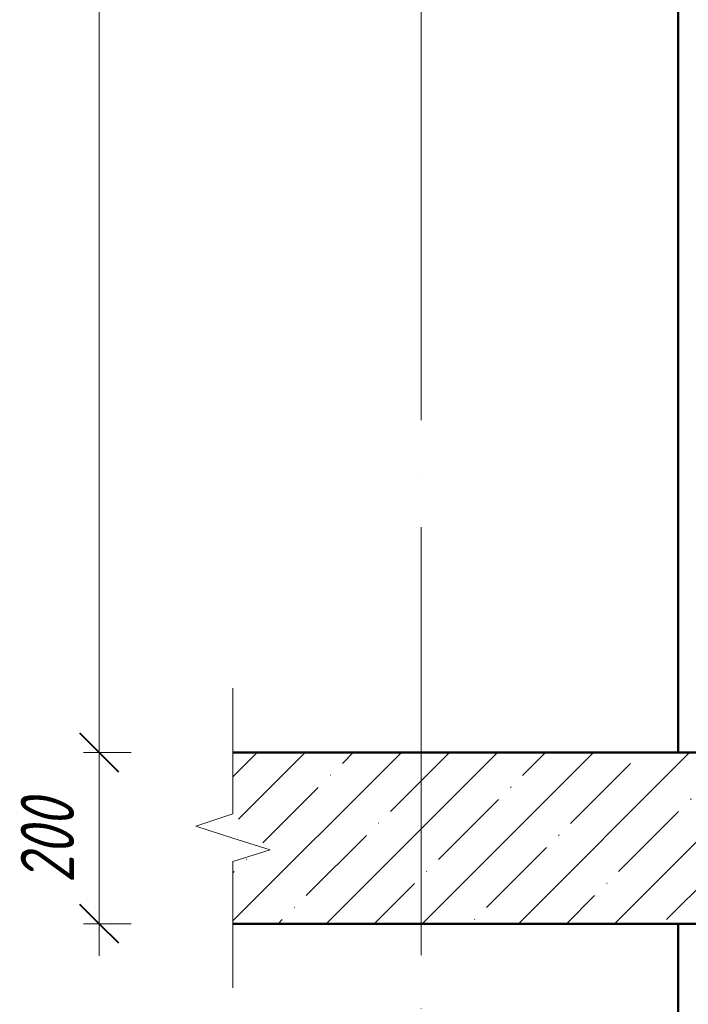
# Model space of a CAD drawing. Header units: millimetres. Extents: x -13679 to -1187, y -118926 to 13264.
# Tile 3 of 33: x -13269 to -12488, y -454 to 696. Entities that reach past the tile are written whole.
import ezdxf

# ---------------------------------------------------------------- set-up
doc = ezdxf.new("R2010")
doc.units = ezdxf.units.MM
doc.linetypes.add('ADSK_Линия сетки', pattern=[625, 500, -62.5, 0, -62.5])
for name, color, linetype, lineweight in [('A-____-____-DIMS', 211, 'Continuous', 9), ('A-____-____-DIMS-25', 211, 'Continuous', 9), ('A-____-NOTE-TEXT', 131, 'Continuous', 20), ('A-DETL-GENF-OTLN', 92, 'Continuous', 20), ('A-FLOR-____-MCUT', 192, 'Continuous', 50), ('A-FLOR-____-PATT', 8, 'Continuous', 50), ('S-COLS-____-OTLN', 52, 'Continuous', 20), ('S-GRID-____-OTLN', 1, 'Continuous', 9)]:
    doc.layers.add(name, color=color, linetype=linetype, lineweight=lineweight)
doc.styles.add('GOST Common_I_2', font='GOST_Common Italic.ttf', dxfattribs={"width": 0.8, "height": 62.5})
doc.dimstyles.new('ADSK_Округление_5мм__Узкий__1', dxfattribs={"dimscale": 304.8, "dimtxt": 0.206224, "dimasz": 0.147638, "dimexe": 0.123031, "dimexo": 0.000269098, "dimgap": 0.032808, "dimtad": 1, "dimdec": 0, "dimlfac": 304.8, "dimrnd": 5, "dimdsep": 46, "dimtxsty": 'GOST Common_I_2', "dimblk1": 'OBLIQUE', "dimblk2": 'OBLIQUE', "dimsah": 1, "dimcen": 0.09, "dimdle": 0.123031, "dimazin": 0, "dimtfac": 1, "dimtdec": 4, "dimtix": 1, "dimtmove": 0, "dimatfit": 3, "dimfxl": 1, "dimtvp": 1, "dimtfill": 1, "dimtolj": 1, "dimtzin": 0, "dimlwd": 20, "dimlwe": 20, "dimarcsym": 2})

# ---------------------------------------------------------------- blocks, each defined once
blk = doc.blocks.new('ADSK_Обрыв_Линия - ADSK_Обрыв_линия-1072157-КЖ1_ПЭ_ВЭ1_Армирование_Пилоны_Пм-1_4_1-1')
at = {"layer": 'A-DETL-GENF-OTLN'}
for p, q in [((-13020, -231.8), (-13020, -160)), ((-13020, -360), (-13020, -287.5))]:
    blk.add_line(p, q, dxfattribs=at)
blk = doc.blocks.new('DIMBLOCK21-КЖ1_ПЭ_ВЭ1_Армирование_Пилоны_Пм-1_4_1-1')
at = {"layer": 'A-____-____-DIMS-25', "lineweight": 40}
for p, q in [((-13176.4, -160), (-13198.9, -137.5)), ((-13176.4, -160), (-13153.9, -182.5)), ((-13176.4, -360), (-13198.9, -337.5)), ((-13176.4, -360), (-13153.9, -382.5))]:
    blk.add_line(p, q, dxfattribs=at)
at = {"layer": 'A-____-____-DIMS-25', "lineweight": 20}
for p, q in [((-13176.4, -160), (-13194.8, -160)), ((-13176.4, -397.5), (-13176.4, -160)), ((-13176.4, -160), (-13138.9, -160)), ((-13176.4, -360), (-13194.8, -360)), ((-13176.4, -360), (-13138.9, -360))]:
    blk.add_line(p, q, dxfattribs=at)
at = {"layer": 'A-____-____-DIMS-25', "color": 0, "lineweight": 20, "insert": (-13268.1, -312.7), "char_height": 62.5, "width": 126.567, "attachment_point": 1, "rotation": 90, "line_spacing_factor": 1.022761, "style": 'GOST Common_I_2', "bg_fill": 3, "box_fill_scale": 1.25, "bg_fill_color": 256, "bg_fill_true_color": 13158600, "bg_fill_transparency": 0}
blk.add_mtext('200', dxfattribs=at)
blk = doc.blocks.new('_Oblique')
at = {"color": 0, "linetype": 'ByBlock', "lineweight": -2}
blk.add_line((-0.5, -0.5), (0.5, 0.5), dxfattribs=at)
blk = doc.blocks.new('DIMBLOCK22-КЖ1_ПЭ_ВЭ1_Армирование_Пилоны_Пм-1_4_1-1')
at = {"layer": 'A-____-____-DIMS-25', "lineweight": 40}
for p, q in [((-13176.4, 3900), (-13198.9, 3922.5)), ((-13176.4, 3900), (-13153.9, 3877.5)), ((-13176.4, -160), (-13198.9, -137.5)), ((-13176.4, -160), (-13153.9, -182.5))]:
    blk.add_line(p, q, dxfattribs=at)
at = {"layer": 'A-____-____-DIMS-25', "lineweight": 20}
for p, q in [((-13176.4, 3900), (-13194.8, 3900)), ((-13176.4, -160), (-13176.4, 3900)), ((-13176.4, 3900), (-13138.9, 3900)), ((-13176.4, -160), (-13194.8, -160)), ((-13176.4, -160), (-13138.9, -160))]:
    blk.add_line(p, q, dxfattribs=at)
at = {"layer": 'A-____-____-DIMS-25', "color": 0, "lineweight": 20, "insert": (-13268.1, 1797), "char_height": 62.5, "width": 175.148, "attachment_point": 1, "rotation": 90, "line_spacing_factor": 1.022761, "style": 'GOST Common_I_2', "bg_fill": 3, "box_fill_scale": 1.25, "bg_fill_color": 256, "bg_fill_true_color": 13158600, "bg_fill_transparency": 0}
blk.add_mtext('4060', dxfattribs=at)

msp = doc.modelspace()

# ---------------------------------------------------------------- hatches: boundary and pattern name
at = {"layer": 'A-FLOR-____-PATT', "lineweight": 9}
h = msp.add_hatch(dxfattribs=at)
h.set_pattern_fill('FP_1', color=256, style=0, pattern_type=2)
h.set_pattern_definition([(45, (-11980.15, 21450), (-56.1266, 56.1266), []), (45, (-11924.024, 21450), (-56.1266, 56.1266), [99.219, -19.844, 0.8382, -19.006])])
h.paths.add_polyline_path([(-11512.6734, -360), (-11080.001, -360), (-11080.001, -288.1543), (-11123.3023, -246.25), (-11080.001, -232.5), (-11080.001, -160), (-11539, -160), (-11539, -160.5797), (-11561, -160.5797), (-11561, -160), (-11639, -160), (-11639, -160.5797), (-11661, -160.5797), (-11661, -160), (-12239, -160), (-12239, -160.5797), (-12261, -160.5797), (-12261, -160), (-12339, -160), (-12339, -160.5797), (-12361, -160.5797), (-12361, -160), (-12439, -160), (-12439, -160.5797), (-12461, -160.5797), (-12461, -160), (-13020.001, -160), (-13020.001, -231.8457), (-12976.6997, -273.75), (-13020.001, -287.5), (-13020.001, -360), (-11788.8817, -360)])

# ---------------------------------------------------------------- linework, layer by layer
at = {"layer": 'A-____-NOTE-TEXT'}
for p, q in [((-13020.001, -160), (-13020.001, -85)), ((-13020.001, -231.8457), (-13063.3261, -245.9228)), ((-13063.3261, -245.9228), (-13020.001, -260)), ((-13020.001, -260), (-12976.6997, -273.75)), ((-13020.001, -287.5), (-12976.6997, -273.75)), ((-13020.001, -360), (-13020.001, -435))]:
    msp.add_line(p, q, dxfattribs=at)
at = {"layer": 'A-FLOR-____-MCUT'}
for p, q in [((-12461, -160), (-13020.001, -160)), ((-13020.001, -360), (-11080.001, -360))]:
    msp.add_line(p, q, dxfattribs=at)
at = {"layer": 'S-COLS-____-OTLN', "lineweight": 50}
for p, q in [((-12500, 3900), (-12500, -159.9504)), ((-12500, -360), (-12500, -680))]:
    msp.add_line(p, q, dxfattribs=at)
at = {"layer": 'S-GRID-____-OTLN', "linetype": 'ADSK_Линия сетки'}
msp.add_line((-12800.001, -1021.8629), (-12800.001, 6543.0533), dxfattribs=at)

# ---------------------------------------------------------------- block references
at = {"layer": 'A-DETL-GENF-OTLN'}
msp.add_blockref('ADSK_Обрыв_Линия - ADSK_Обрыв_линия-1072157-КЖ1_ПЭ_ВЭ1_Армирование_Пилоны_Пм-1_4_1-1', (0, 0), dxfattribs=at)

# ---------------------------------------------------------------- dimensions: what is measured, and where the dimension line sits
at = {"layer": 'A-____-____-DIMS', "lineweight": 20}
dim = msp.add_linear_dim(base=(-13176.4169, -160), p1=(-13174.7783, -360), p2=(-13174.7783, -160), angle=90, dimstyle='ADSK_Округление_5мм__Узкий__1', override={"dimpost": '<>', "dimfxl": 200}, dxfattribs=at)
dim.commit()
dim.dimension.update_dxf_attribs({"geometry": 'DIMBLOCK21-КЖ1_ПЭ_ВЭ1_Армирование_Пилоны_Пм-1_4_1-1', "text_midpoint": (-13217.6669, -260)})

# ---------------------------------------------------------------- next in the draw order: dimensions: what is measured, and where the dimension line sits
dim = msp.add_linear_dim(base=(-13176.4169, 3900), p1=(-13174.7783, -160), p2=(-13174.7783, 3900), angle=90, dimstyle='ADSK_Округление_5мм__Узкий__1', override={"dimpost": '<>', "dimfxl": 4060}, dxfattribs=at)
dim.commit()
dim.dimension.update_dxf_attribs({"geometry": 'DIMBLOCK22-КЖ1_ПЭ_ВЭ1_Армирование_Пилоны_Пм-1_4_1-1', "text_midpoint": (-13218.0693, 1870)})

doc.saveas('drawing.dxf')
